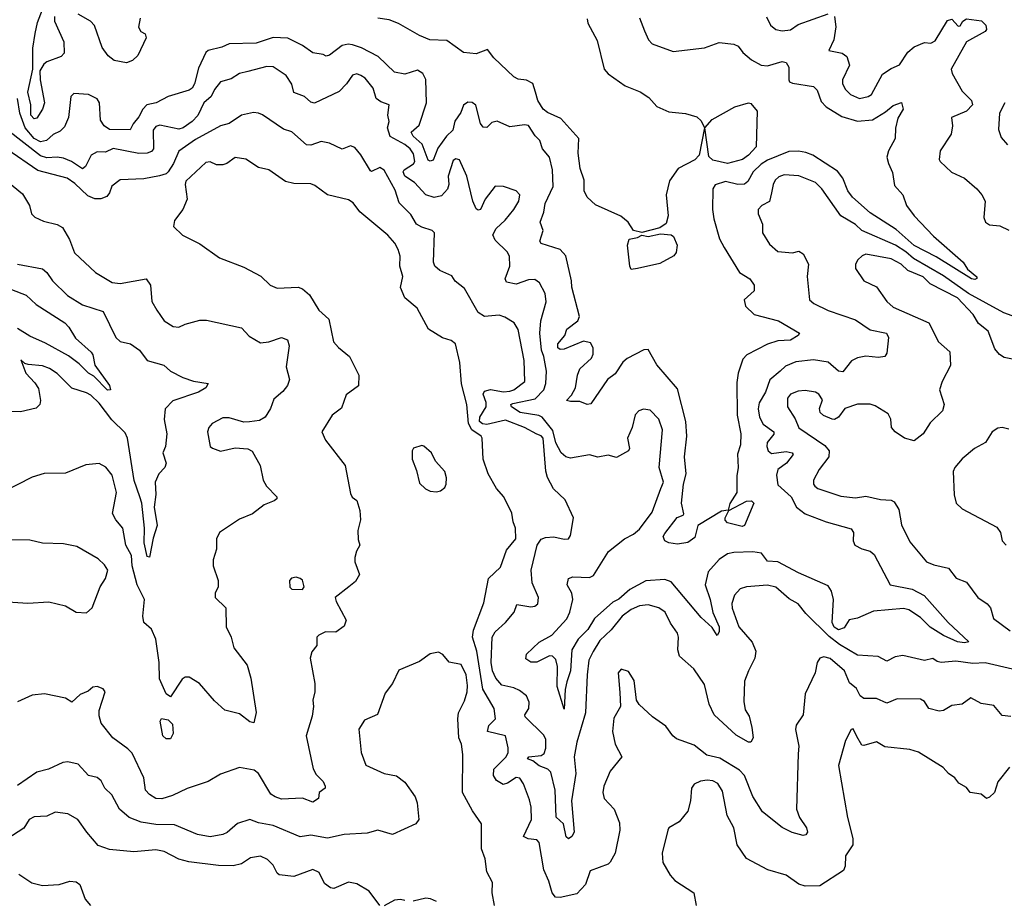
# Model space of a CAD drawing. Extents: x 1552294 to 1694791, y 811929 to 917222.
# Tile 118 of 256: x 1615656 to 1620356, y 831060 to 835261. Entities that reach past the tile are written whole.
import ezdxf

# ---------------------------------------------------------------- set-up
doc = ezdxf.new("R2010")
doc.units = 0

msp = doc.modelspace()

# ---------------------------------------------------------------- linework, layer by layer
at = {"layer": '0CON10XD'}
for points in [[(1615822.7, 835277.3), (1615821.8, 835255), (1615866.9, 835155), (1615868.6, 835101.4), (1615853.8, 835086.2), (1615785, 835060.5), (1615771.1, 835048.9), (1615752.5, 835017.5), (1615754.3, 834975), (1615774.8, 834865), (1615765.2, 834834.8), (1615738.3, 834791.7), (1615725, 834788.3), (1615709.5, 834805), (1615708.4, 834855), (1615694, 834915), (1615717.9, 835025), (1615718.5, 835125), (1615730.2, 835195), (1615741.5, 835248.5), (1615765, 835310)], [(1616231.1, 835268.9), (1616222.7, 835225), (1616234.7, 835204.7), (1616255, 835193.8), (1616258.9, 835175), (1616219.5, 835090.5), (1616195, 835066.5), (1616165, 835055.6), (1616106.8, 835066.8), (1616078.9, 835088.9), (1616048.9, 835128.9), (1616013.3, 835233.3), (1615993.5, 835255), (1615935, 835287.5)], [(1619220, 835275), (1619240, 835235), (1619265, 835213.8), (1619295, 835208.5), (1619335, 835213.1), (1619371.2, 835238.8), (1619515, 835289.4)], [(1618615, 835270), (1618638.3, 835208.3), (1618657.1, 835165), (1618675, 835145.7), (1618775, 835110), (1618925, 835127.8), (1618995, 835152.5), (1619065, 835144.5), (1619085.7, 835135), (1619107.5, 835105), (1619149.7, 835069.7), (1619194.7, 835044.7), (1619225, 835040.8), (1619295, 835061.5), (1619315, 835057.8), (1619327.5, 835035), (1619327.1, 834975), (1619330.8, 834965), (1619345, 834958.5), (1619445, 834943.3), (1619462.2, 834925), (1619481.3, 834871.3), (1619504.8, 834844.8), (1619579.6, 834799.6), (1619655, 834776.9), (1619726, 834784), (1619788.4, 834821.6), (1619825, 834851.5), (1619865, 834866.7), (1619872.5, 834835), (1619848.2, 834791.8), (1619836.2, 834743.8), (1619835.3, 834695), (1619803.1, 834635), (1619795.5, 834605.5), (1619802.2, 834575), (1619822, 834532), (1619830.8, 834470.8), (1619870.8, 834425), (1619889.5, 834375), (1619925.4, 834325.4), (1620018.2, 834228.2), (1620159.2, 834105), (1620180.3, 834070.3), (1620224.2, 834035), (1620224, 834026), (1620215, 834021.5), (1620198.8, 834025), (1620030.1, 834130.1), (1619925, 834184.2), (1619839.9, 834259.9), (1619715, 834339.6), (1619631.6, 834415), (1619608.1, 834445), (1619584.7, 834505), (1619559.2, 834539.2), (1619442.5, 834615), (1619407.7, 834627.7), (1619373.8, 834633.8), (1619327.2, 834632.8), (1619225, 834590.4), (1619195, 834571.6), (1619157.2, 834535), (1619131.3, 834488.7), (1619115, 834476.7), (1619084.5, 834474.5), (1619025, 834489.3), (1618975, 834473.6), (1618964.7, 834455), (1618962.5, 834355), (1618968.5, 834311.5), (1618995.8, 834215), (1619017.8, 834175), (1619091.9, 834055), (1619141.1, 834025), (1619162.2, 833995), (1619162.2, 833967.8), (1619114.2, 833925), (1619120, 833895), (1619161.2, 833855), (1619278.6, 833825), (1619377.5, 833765), (1619371.2, 833755), (1619335, 833733.1), (1619275, 833729.6), (1619225, 833713.8), (1619127.3, 833662.8), (1619107.6, 833642.4), (1619084.7, 833575), (1619079.2, 833530.8), (1619080.2, 833375), (1619097.8, 833285), (1619096.4, 833233.6), (1619082.1, 833187.9), (1619085.5, 833125.5), (1619079.3, 833085), (1619078.9, 833005), (1619045, 832953.3), (1619038.3, 832921.7), (1619005, 832916.2), (1618892.4, 832847.6), (1618879, 832791), (1618845, 832767.5), (1618795, 832759.4), (1618755, 832765.4), (1618734.5, 832775), (1618727.9, 832795), (1618735, 832810), (1618793.9, 832886.1), (1618823.3, 832896.7), (1618826.2, 832903.8), (1618815.2, 832955), (1618824.5, 833045), (1618837.6, 833095), (1618828.8, 833175), (1618840.7, 833275), (1618836.3, 833345), (1618795, 833500), (1618697.1, 833615), (1618655, 833687.5), (1618635, 833686.7), (1618555, 833644.4), (1618535, 833627.3), (1618498.1, 833571.9), (1618461.2, 833545), (1618382.1, 833427.9), (1618365, 833425.7), (1618330, 833440), (1618285, 833438.9), (1618266.2, 833445), (1618290.1, 833469.9), (1618309.2, 833505), (1618318.5, 833565), (1618329.5, 833595), (1618385, 833645.8), (1618392.7, 833665), (1618392.5, 833695), (1618380, 833720), (1618346.9, 833726.9), (1618255, 833689.7), (1618235, 833688.2), (1618224.4, 833695), (1618224.5, 833715), (1618257.2, 833755), (1618268.1, 833785), (1618319.4, 833825), (1618327.8, 833845), (1618290.8, 833985), (1618289.4, 834015), (1618262.5, 834135), (1618235, 834165.4), (1618144.3, 834194.3), (1618138.8, 834205), (1618154.2, 834255), (1618140.4, 834295), (1618157.4, 834342.6), (1618164.8, 834385), (1618202.5, 834465), (1618199.6, 834545), (1618184.6, 834605), (1618151.9, 834645), (1618138.8, 834685), (1618117, 834707), (1618085, 834756.2), (1618065, 834759.6), (1617995, 834750), (1617935, 834777.8), (1617909.1, 834770.9), (1617885, 834747.1), (1617868.3, 834748.3), (1617855, 834766.7), (1617832.9, 834852.9), (1617815, 834866.5), (1617795, 834868.2), (1617775, 834854.2), (1617761, 834819), (1617732.8, 834777.2), (1617722.6, 834735), (1617693.7, 834706.3), (1617652.2, 834647.8), (1617629.4, 834590.6), (1617615, 834586.4), (1617605, 834591.1), (1617576.7, 834666.7), (1617534, 834705), (1617524.5, 834725), (1617562.7, 834757.3), (1617597.1, 834865), (1617594.4, 834975.6), (1617580.9, 835005), (1617555, 835020), (1617495, 835000.9), (1617445, 835011.5), (1617366.4, 835086.4), (1617286.7, 835126.7), (1617245, 835140.8), (1617223.9, 835143.9), (1617195, 835138.4), (1617135, 835091.9), (1617118, 835088), (1617105, 835095.8), (1617055, 835103.6), (1617005, 835138.6), (1616935, 835172.5), (1616865, 835176), (1616785, 835149.6), (1616655.5, 835145.5), (1616620.1, 835129.9), (1616556.3, 835113.7), (1616545, 835104), (1616509.6, 835030.4), (1616490.6, 834955), (1616479.6, 834935), (1616465, 834925.4), (1616364.8, 834895.2), (1616307.5, 834865), (1616262.5, 834855), (1616243.1, 834835), (1616225, 834798.6), (1616197.5, 834765), (1616183.5, 834736.5), (1616085, 834738), (1616059.8, 834755), (1616041.2, 834781.2), (1616036.3, 834865), (1616025, 834883.3), (1615985, 834904.6), (1615915, 834909.4), (1615900.5, 834895), (1615889.5, 834795), (1615869.5, 834750.5), (1615849.8, 834730.2), (1615815, 834713.2), (1615784.6, 834685.4), (1615755, 834678.8), (1615724.6, 834694.6), (1615682.8, 834745), (1615656.7, 834815), (1615645, 834885.7)], [(1618364.6, 835264.6), (1618368.5, 835245), (1618412.3, 835162.3), (1618445.6, 835025), (1618465, 835003.5), (1618546, 834946), (1618617.9, 834917.9), (1618659.6, 834889.6), (1618696.6, 834846.6), (1618755, 834821.2), (1618833.5, 834813.5), (1618887.8, 834797.8), (1618908.8, 834778.8), (1618924.3, 834745), (1618899.2, 834615), (1618877.9, 834592.1), (1618799, 834551), (1618758.3, 834491.7), (1618741.5, 834425), (1618751.6, 834325), (1618741.5, 834288.5), (1618711.6, 834268.4), (1618625, 834246.1), (1618585.8, 834255.8), (1618560, 834295), (1618525, 834324.4), (1618405, 834378.6), (1618365, 834413.8), (1618350.8, 834445), (1618349.6, 834495), (1618330.9, 834550.9), (1618322.1, 834625), (1618324.8, 834695), (1618239.4, 834789.4), (1618175, 834818.6), (1618155, 834834), (1618129.5, 834875), (1618118.6, 834915), (1618105, 834956.6), (1618075, 834972.3), (1618035, 834978.1), (1618015, 834988.6), (1617919.4, 835079.4), (1617889.1, 835119.1), (1617835, 835098.4), (1617774.7, 835104.7), (1617695, 835162.2), (1617613.3, 835165), (1617565, 835185.6), (1617463.8, 835243.8), (1617419.9, 835259.9), (1617365, 835268.5)], [(1619545, 835275.8), (1619552.1, 835227.9), (1619541.2, 835165), (1619517.5, 835115), (1619582.2, 835102.2), (1619604.3, 835085), (1619616.9, 835045), (1619583.6, 834975), (1619583.6, 834955), (1619598.3, 834928.3), (1619622.2, 834905), (1619665, 834884.6), (1619705.9, 834894.1), (1619721.9, 834905), (1619775, 835001.5), (1619815, 835028.8), (1619855, 835045.5), (1619895, 835105.6), (1619925, 835131.9), (1619975, 835152.1), (1620005, 835148.9), (1620025, 835161.1), (1620085, 835257.7), (1620105, 835263.5), (1620135, 835230), (1620145, 835232), (1620157.5, 835255), (1620175, 835265.4), (1620246.5, 835256.5), (1620267.7, 835235), (1620270, 835215), (1620264.8, 835205.2), (1620175.7, 835155), (1620102.2, 835025), (1620107.1, 835005), (1620155, 834920.9), (1620198.9, 834875), (1620203.5, 834855), (1620175, 834824.6), (1620104, 834795), (1620109.1, 834755), (1620102.5, 834715), (1620049.1, 834635), (1620044.4, 834595), (1620049.4, 834585), (1620103.1, 834533.1), (1620165.8, 834505), (1620225, 834454), (1620248.8, 834425), (1620263.8, 834395), (1620257.3, 834317.3), (1620266.2, 834295), (1620285, 834282.5), (1620335, 834277.1), (1620377.4, 834257.4)], [(1619244.4, 834435), (1619235, 834393.3), (1619197.5, 834375), (1619180, 834355), (1619181.2, 834335), (1619201.4, 834285), (1619202.2, 834245), (1619235, 834190.8), (1619274, 834155), (1619345, 834149.1), (1619375, 834156.4), (1619395.5, 834145), (1619421.4, 834095), (1619414.3, 834035.7), (1619425.8, 833925), (1619447.2, 833907.2), (1619515, 833874.5), (1619645, 833828.9), (1619715, 833781.5), (1619793.3, 833765), (1619802.9, 833745), (1619795, 833670), (1619785.4, 833654.6), (1619755, 833650), (1619695, 833655.4), (1619655, 833648.8), (1619626.8, 833633.2), (1619585, 833581.4), (1619565, 833584.3), (1619515, 833627.5), (1619445, 833638.8), (1619360.4, 833629.6), (1619311.5, 833608.5), (1619285.4, 833584.6), (1619237.1, 833542.9), (1619216.2, 833485), (1619186.1, 833433.9), (1619180.7, 833405), (1619187.5, 833365), (1619205, 833330.8), (1619255.6, 833295), (1619255, 833284), (1619224.1, 833244.1), (1619221.9, 833225), (1619228.6, 833205), (1619245, 833192), (1619315, 833200.7), (1619343.3, 833195), (1619347.1, 833187.1), (1619315.4, 833145), (1619274.1, 833115), (1619267.7, 833087.7), (1619275, 833042.9), (1619338.5, 832985), (1619363.3, 832935), (1619405, 832904), (1619505, 832866.2), (1619625, 832832.7), (1619635.3, 832815), (1619634.7, 832775), (1619641.8, 832755), (1619675, 832736.2), (1619715, 832725.3), (1619735, 832709.6), (1619811.3, 832565), (1619915.8, 832545), (1619973.8, 832513.8), (1620086.9, 832385), (1620186.4, 832293.7), (1620165, 832288.9), (1620132.3, 832292.3), (1620065, 832323.8), (1620002.5, 832362.5), (1619955, 832408.9), (1619900, 832445), (1619875, 832452.7), (1619731, 832439), (1619655, 832405.3), (1619615, 832398), (1619590.7, 832359.3), (1619565, 832350.7), (1619543.4, 832363.4), (1619534.3, 832385), (1619540.6, 832495), (1619531.1, 832535), (1619515, 832560.5), (1619372.6, 832622.6), (1619275, 832674.6), (1619225, 832678.1), (1619196.4, 832716.3), (1619155, 832722.1), (1619065, 832718.8), (1619035, 832712.2), (1618995, 832685.6), (1618942.9, 832627.1), (1618927.9, 832565), (1618952.4, 832495), (1618963.7, 832433.7), (1618994.6, 832365), (1618995, 832340), (1618985, 832324), (1618962, 832362), (1618908.5, 832408.5), (1618765, 832580), (1618735, 832590.7), (1618645, 832583.6), (1618567.7, 832542.3), (1618515, 832497.1), (1618487.4, 832482.6), (1618399, 832405), (1618367.8, 832352.2), (1618321.4, 832305), (1618291.7, 832255), (1618285.1, 832154.9), (1618267.8, 832102.2), (1618260, 832065), (1618255, 831971.2), (1618220.7, 832080.7), (1618223.5, 832175), (1618215, 832208.8), (1618198.5, 832225), (1618185, 832226.7), (1618125, 832196.2), (1618095.6, 832195.6), (1618072.5, 832212.5), (1618074.4, 832235), (1618135, 832292.2), (1618195.6, 832325), (1618267.8, 832402.2), (1618282.3, 832435), (1618295.8, 832495), (1618290.8, 832525), (1618269.2, 832565), (1618275.3, 832594.7), (1618296.7, 832603.3), (1618375, 832599.6), (1618395, 832609.8), (1618466.2, 832723.8), (1618543.1, 832785), (1618585, 832806.7), (1618615, 832830.7), (1618675, 832911.4), (1618715.7, 833024.3), (1618729.1, 833055), (1618708.5, 833125), (1618724.4, 833305), (1618707.1, 833355), (1618665, 833398), (1618633.6, 833403.6), (1618611.2, 833395), (1618593.9, 833376.1), (1618579.4, 833315), (1618556.9, 833265), (1618566.7, 833215), (1618562.5, 833205), (1618505, 833173.3), (1618465, 833183.8), (1618415, 833173.8), (1618375.7, 833185.7), (1618285, 833169.4), (1618263.1, 833175), (1618240, 833195), (1618215, 833242), (1618201, 833301), (1618150.5, 833365), (1618133.6, 833373.6), (1618045, 833387.4), (1618002.7, 833415), (1618000, 833425), (1618009.9, 833430.1), (1618116.9, 833453.1), (1618157.6, 833495), (1618167.3, 833525), (1618169.8, 833585), (1618157.9, 833655), (1618146.9, 833685), (1618138.4, 833765), (1618144.1, 833825), (1618169.6, 833915), (1618164.1, 833955), (1618136.4, 834006.4), (1618115, 834021.3), (1618085, 834020.5), (1618025, 833999.2), (1617978.8, 834008.8), (1617973.1, 834025), (1617994.7, 834085), (1617993.8, 834133.8), (1617983.2, 834153.2), (1617925, 834210), (1617913.8, 834235), (1617930, 834265), (1617973.5, 834305), (1618014.3, 834355), (1618038, 834395), (1618043.8, 834425), (1618025, 834444), (1617965.5, 834465.5), (1617925, 834467.5), (1617877.3, 834405), (1617855, 834356), (1617845, 834352), (1617835, 834358.8), (1617818.5, 834395), (1617790.5, 834515), (1617755, 834593.3), (1617737.5, 834597.5), (1617725, 834589.2), (1617700.3, 834515), (1617704.2, 834475), (1617697.8, 834452.2), (1617668.6, 834421.4), (1617635, 834412.3), (1617595, 834425.3), (1617540.8, 834485), (1617494.2, 834515), (1617486.6, 834535), (1617490.6, 834545), (1617536.1, 834573.9), (1617542.2, 834585), (1617535, 834621.8), (1617519.6, 834645), (1617495, 834666.2), (1617424, 834704), (1617411.9, 834745), (1617419.3, 834775), (1617412.8, 834805), (1617420, 834855), (1617379.3, 834869.3), (1617358, 834885), (1617342.7, 834935), (1617305, 834982.5), (1617285, 834995.5), (1617265, 835003.1), (1617245, 834997.1), (1617216.2, 834955), (1617181.2, 834918.8), (1617062.9, 834862.9), (1617045, 834868.5), (1617015, 834894.4), (1616965, 834914), (1616955, 834953.3), (1616927.1, 834995), (1616865, 835035.6), (1616835, 835038.5), (1616745, 835014.7), (1616705.6, 835004.4), (1616665, 834978.5), (1616614.7, 834965.3), (1616585, 834928.1), (1616570.4, 834895), (1616535.2, 834864.8), (1616506.4, 834803.6), (1616478.8, 834775), (1616436.7, 834745), (1616415, 834739.1), (1616325, 834758), (1616305, 834751.1), (1616293.7, 834735), (1616294.2, 834645.8), (1616285, 834632.5), (1616265, 834624.7), (1616225, 834622.5), (1616102.7, 834647.3), (1616065, 834629.5), (1616025, 834630.8), (1615997.1, 834615), (1615969.8, 834560.2), (1615955, 834549.3), (1615903.9, 834585), (1615865, 834601), (1615835, 834606), (1615785, 834602.4), (1615755, 834611.6), (1615596.2, 834736.2)], [(1620357.5, 834865), (1620333.5, 834815), (1620327.6, 834737.6), (1620340, 834700), (1620371.2, 834665)], [(1620395, 832163.3), (1620265, 832192.7), (1620205, 832189.6), (1620125, 832201.2), (1620054.2, 832194.2), (1620035, 832198.8), (1620015, 832213.3), (1619975, 832204.3), (1619871.7, 832228.3), (1619835, 832220.8), (1619795, 832200.5), (1619753.2, 832223.2), (1619655, 832228.9), (1619569.6, 832279.6), (1619519.1, 832319.1), (1619408.8, 832428.8), (1619371.1, 832475), (1619328.8, 832498.8), (1619265, 832553.1), (1619225, 832563.5), (1619125, 832556.2), (1619095, 832545.5), (1619067.5, 832515), (1619055, 832476.7), (1619056.5, 832453.5), (1619088, 832365), (1619152.1, 832292.1), (1619169.1, 832249.1), (1619164.4, 832215.6), (1619134.3, 832155), (1619115.6, 832105), (1619112.1, 832007.9), (1619118.2, 831968.2), (1619138.3, 831938.3), (1619150, 831885), (1619156.9, 831835), (1619145, 831814.2), (1619135, 831814.3), (1619075, 831848.2), (1618970.4, 831945), (1618946.5, 831995), (1618925, 832090), (1618874.2, 832165), (1618805, 832224), (1618797.3, 832255), (1618800, 832315), (1618795.6, 832335), (1618762.7, 832382.7), (1618736.9, 832435), (1618705.9, 832455.9), (1618655, 832470), (1618615, 832464.7), (1618575, 832447.1), (1618530.9, 832415), (1618479.8, 832350.2), (1618425, 832298.9), (1618393.1, 832246.9), (1618372.5, 832205), (1618364.8, 832135), (1618356, 831955), (1618316, 831815), (1618302.4, 831745), (1618311.1, 831665), (1618289.8, 831535), (1618301.8, 831385), (1618291.2, 831365), (1618275, 831352.5), (1618265, 831363.3), (1618251.8, 831425), (1618216.7, 831456.7), (1618212.4, 831585), (1618190.8, 831670.8), (1618176.3, 831686.3), (1618135, 831701.9), (1618105, 831724.8), (1618079.2, 831735), (1618086.9, 831745), (1618145, 831751), (1618159.3, 831760.7), (1618167.1, 831785), (1618166.6, 831826.6), (1618158.4, 831848.4), (1618067.9, 831935), (1618067.1, 831945), (1618085.4, 831975), (1618087.3, 832005), (1618074.3, 832035), (1618041.5, 832061.5), (1618015, 832074.1), (1617956.5, 832086.5), (1617929.2, 832119.2), (1617913.3, 832155), (1617905.9, 832195), (1617911.4, 832315), (1617925, 832340.7), (1617974.6, 832385), (1618015.7, 832434.3), (1618029.2, 832470.8), (1618095, 832460), (1618115, 832463.3), (1618129.2, 832475), (1618132.5, 832505), (1618102.6, 832575), (1618097, 832635), (1618125.3, 832755), (1618145, 832782.1), (1618165, 832790.6), (1618205, 832793.9), (1618255, 832782.5), (1618275.8, 832784.2), (1618285, 832800), (1618300, 832885), (1618259.8, 832969.8), (1618203.4, 833023.4), (1618175, 833077.8), (1618167.5, 833107.5), (1618155.2, 833265), (1618145, 833276.6), (1618124.4, 833284.4), (1618065.6, 833315.6), (1617975, 833351.3), (1617885, 833329.3), (1617865, 833332.7), (1617851.4, 833345), (1617852.3, 833365), (1617882.6, 833415), (1617883.2, 833435), (1617868.9, 833475), (1617875, 833488.5), (1617903.6, 833496.4), (1617965, 833485.5), (1617995, 833488.5), (1618015, 833495.8), (1618067.1, 833535), (1618064.6, 833635), (1618035, 833783.3), (1618015.4, 833815.4), (1617971.7, 833841.7), (1617945, 833851.1), (1617875, 833845.4), (1617843.8, 833863.8), (1617778.9, 833978.9), (1617734.5, 834014.5), (1617719.1, 834039.1), (1617660.8, 834065), (1617637.1, 834085), (1617630.6, 834105), (1617636.1, 834245), (1617625, 834256.1), (1617575, 834271.7), (1617549.7, 834285), (1617522.6, 834332.6), (1617467.3, 834387.3), (1617447.7, 834447.7), (1617395, 834543.1), (1617375, 834555.5), (1617335, 834536.9), (1617330.2, 834540.2), (1617285, 834616), (1617255, 834652), (1617235, 834660), (1617195, 834642.9), (1617135, 834671.5), (1617095, 834680), (1617045, 834663.3), (1617025, 834664.4), (1616955, 834726), (1616915, 834739.4), (1616815, 834807.8), (1616795, 834815.7), (1616771.7, 834818.3), (1616715, 834806.4), (1616655, 834765.5), (1616615, 834754.5), (1616495, 834689), (1616416.2, 834633.8), (1616390, 834575), (1616365, 834536.1), (1616354.3, 834525.7), (1616323.1, 834516.9), (1616248.7, 834501.3), (1616135, 834498), (1616095, 834467.5), (1616084.4, 834435), (1616071.5, 834418.5), (1616043.4, 834406.6), (1616015, 834406.3), (1615981, 834421), (1615919.5, 834479.5), (1615881.8, 834505), (1615742.1, 834542.1), (1615595, 834643.5)], [(1619035, 834574.4), (1618965, 834591), (1618945, 834608.8), (1618926.7, 834745), (1618961.9, 834785), (1619070, 834845), (1619135, 834864), (1619145, 834862), (1619176.7, 834825), (1619171.9, 834655), (1619134.4, 834615), (1619106.7, 834595), (1619035, 834574.4)], [(1620387.3, 831937.3), (1620345, 831941.8), (1620305, 831989.2), (1620245, 831998.2), (1620195.9, 832025.9), (1620155, 831995.4), (1620105, 831989.5), (1620065, 831965.6), (1620045, 831962.1), (1619995, 831975.7), (1619975, 832007.9), (1619955, 832018.8), (1619845, 832020.5), (1619795, 832001.1), (1619745, 832022.7), (1619685, 832022), (1619668.2, 832035), (1619650.2, 832070.2), (1619617.5, 832097.5), (1619593.3, 832155), (1619525, 832213.1), (1619495, 832221.9), (1619474.6, 832215.4), (1619462.9, 832195), (1619452.5, 832145), (1619404.5, 832045.5), (1619395.6, 831945), (1619362.2, 831895), (1619358.9, 831875), (1619374.4, 831795), (1619371.8, 831758.2), (1619363.3, 831495), (1619377.8, 831455), (1619412.2, 831405), (1619415.6, 831385), (1619408, 831372), (1619395, 831369.5), (1619343.5, 831383.5), (1619295, 831407.9), (1619201.7, 831481.7), (1619155.8, 831555), (1619115.4, 831655), (1619091.3, 831681.3), (1618998, 831738), (1618935, 831751.8), (1618875, 831800), (1618790.5, 831830.5), (1618773.1, 831845), (1618740.6, 831890.6), (1618676, 831935), (1618613.4, 831993.4), (1618600, 832015), (1618589.3, 832109.3), (1618562.3, 832152.3), (1618527, 832163), (1618512.5, 832145), (1618520.6, 832050.6), (1618523.1, 831985), (1618491.5, 831928.5), (1618485.5, 831865), (1618498.9, 831805), (1618530.6, 831745), (1618473.7, 831676.3), (1618444.2, 831605), (1618439.2, 831575), (1618446, 831545), (1618493.8, 831495), (1618519.5, 831429.5), (1618520, 831395), (1618497.5, 831285), (1618475, 831242), (1618465, 831233.1), (1618378.8, 831201.2), (1618357.3, 831135), (1618315, 831091.5), (1618235, 831072.7), (1618214.2, 831075), (1618197.8, 831095), (1618181.8, 831151.8), (1618157.8, 831205), (1618135.4, 831335), (1618125, 831347.7), (1618082.9, 831352.9), (1618061.2, 831365), (1618098.2, 831445), (1618097.9, 831505), (1618089.6, 831539.6), (1618061.2, 831615), (1618042.9, 831642.9), (1618025, 831646), (1617985, 831619.4), (1617963.2, 831613.2), (1617931.2, 831631.2), (1617918, 831655), (1617918.8, 831685), (1617978.6, 831745), (1617986.9, 831765), (1617987.2, 831787.2), (1617974.3, 831845), (1617889.2, 831865), (1617895, 831893.3), (1617926.4, 831925), (1617920.8, 831975), (1617867.2, 832067.2), (1617837.9, 832247.9), (1617817.4, 832315), (1617821.5, 832348.5), (1617871.5, 832478.5), (1617894.4, 832595), (1617950.8, 832649.2), (1617979.5, 832730.5), (1618024.4, 832785), (1618022.5, 832835), (1618010.8, 832865), (1618005, 832907.5), (1617966.9, 832985), (1617931.1, 833025), (1617892.1, 833095), (1617867.8, 833165), (1617863.9, 833265), (1617858.2, 833275), (1617814.1, 833304.1), (1617797.6, 833335), (1617789.7, 833425), (1617764.6, 833524.6), (1617757.5, 833625), (1617736.2, 833715), (1617715, 833730), (1617673.5, 833743.5), (1617607.3, 833785), (1617552.7, 833885), (1617494.4, 833935), (1617473, 833983), (1617485.4, 834035.4), (1617470.8, 834085), (1617472.6, 834132.6), (1617462.5, 834165), (1617446.5, 834195), (1617413.3, 834233.3), (1617299.1, 834329.1), (1617278.9, 834345), (1617247.2, 834387.2), (1617225, 834401.8), (1617125.4, 834425.4), (1617065, 834470), (1617045, 834478.1), (1616965, 834479.1), (1616925, 834490), (1616845, 834544.4), (1616795.7, 834555.7), (1616735, 834595.6), (1616685, 834603.3), (1616645.3, 834574.7), (1616625, 834569.1), (1616595, 834568.6), (1616565, 834583.1), (1616545, 834580.6), (1616449.5, 834490.5), (1616445.4, 834474.6), (1616454.5, 834405.5), (1616434.3, 834355), (1616395, 834302.5), (1616390, 834275), (1616433.4, 834233.4), (1616515, 834191.4), (1616610, 834125), (1616725, 834080), (1616807, 834037), (1616851.2, 833995), (1616885, 833980.6), (1616985.6, 833985.6), (1617005, 833978), (1617038.7, 833948.7), (1617084.3, 833875), (1617131.8, 833831.8), (1617153.8, 833725), (1617177.3, 833697.3), (1617230.6, 833655), (1617274.2, 833565), (1617273.8, 833515), (1617215, 833471.4), (1617191.5, 833408.5), (1617148, 833375), (1617098.8, 833295), (1617115.8, 833255), (1617208.8, 833135), (1617235, 833000), (1617243.6, 832983.6), (1617265, 832967.5), (1617279.6, 832919.6), (1617282.2, 832875), (1617270, 832825), (1617271.7, 832781.7), (1617280, 832755), (1617263.3, 832725), (1617256.2, 832695), (1617256.2, 832675), (1617278, 832615), (1617258.8, 832581.2), (1617226.7, 832555), (1617162.5, 832505), (1617166.7, 832485), (1617213.6, 832396.4), (1617205, 832367.5), (1617165, 832338.8), (1617115, 832340), (1617083.3, 832325), (1617074, 832315), (1617074.1, 832275.9), (1617050, 832245), (1617042, 832215), (1617064.2, 832095), (1617064.2, 832055), (1617054.4, 832015), (1617058.1, 831985), (1617051.7, 831938.3), (1617023.1, 831845), (1617057, 831687), (1617070.9, 831660.9), (1617105, 831626.2), (1617114, 831605), (1617113.3, 831595), (1617086, 831575), (1617082.5, 831545), (1617055, 831528.9), (1617005, 831546.9), (1616905, 831542.9), (1616875, 831552.9), (1616855, 831565.7), (1616795, 831665.6), (1616775, 831680.4), (1616705, 831694), (1616615, 831662.5), (1616555, 831626.7), (1616455, 831593.8), (1616385, 831559.6), (1616335, 831544.2), (1616306, 831546), (1616275, 831564.7), (1616256.5, 831585), (1616247.7, 831645), (1616192.2, 831762.2), (1616172.8, 831782.8), (1616100.8, 831835), (1616044.2, 831905), (1616035, 831940), (1616035.6, 831965), (1616064, 832055), (1616055, 832068.1), (1616025, 832080), (1616005, 832076), (1615982.9, 832057.1), (1615945, 832041.9), (1615905, 832005.8), (1615875, 832023.6), (1615775, 832045.3), (1615715, 832038.1), (1615645, 832006.7)], [(1615571.2, 834511.2), (1615669.9, 834429.9), (1615703.3, 834375), (1615712.9, 834335), (1615728.7, 834318.7), (1615769.7, 834299.7), (1615835, 834284.4), (1615859.8, 834269.8), (1615893, 834213), (1615918.2, 834148.2), (1616018, 834055), (1616097.9, 834007.9), (1616135, 834003.1), (1616258.8, 834025), (1616280.8, 833995), (1616287.3, 833917.3), (1616310, 833875), (1616345, 833824), (1616388.3, 833798.3), (1616415, 833794), (1616445, 833808.6), (1616515, 833828), (1616548.3, 833828.3), (1616715, 833790.8), (1616750.8, 833750.8), (1616805, 833719.1), (1616844.5, 833724.5), (1616905, 833744.4), (1616934.5, 833734.5), (1616941.8, 833705), (1616927.5, 833605), (1616944.4, 833545), (1616933.9, 833516.1), (1616912.6, 833487.4), (1616869.4, 833450.6), (1616853.4, 833406.6), (1616827.1, 833365), (1616800.7, 833349.3), (1616752.1, 833342.1), (1616725, 833341.5), (1616655, 833361.8), (1616625, 833362.5), (1616574.3, 833335), (1616558.1, 833315), (1616552.2, 833295), (1616564.3, 833225), (1616577, 833217), (1616615, 833203.1), (1616685, 833218), (1616745, 833213.3), (1616765, 833203.3), (1616804, 833135), (1616818.8, 833065), (1616834, 833035), (1616884, 832985), (1616884, 832975), (1616871.2, 832965), (1616823, 832947), (1616767, 832903), (1616705, 832878.1), (1616610, 832815), (1616596, 832785), (1616595.7, 832735), (1616580, 832685), (1616578.8, 832655), (1616603.8, 832585), (1616603.3, 832555), (1616589.2, 832525), (1616589.2, 832505), (1616640, 832455), (1616641.4, 832365), (1616665.6, 832315), (1616677.5, 832265), (1616741.5, 832181.5), (1616759.7, 832120.3), (1616785.4, 831955.4), (1616773.3, 831906.7), (1616755, 831910.8), (1616705, 831948.9), (1616635, 831966.7), (1616585, 832010.8), (1616513.8, 832095), (1616465, 832124.7), (1616445, 832124.7), (1616430.8, 832115), (1616375, 832031.4), (1616355, 832045.6), (1616323.3, 832116.7), (1616322.3, 832195), (1616306.2, 832305), (1616285, 832352.9), (1616249.1, 832385), (1616243.9, 832415), (1616250.9, 832495), (1616216.7, 832565), (1616192.8, 832655), (1616189.6, 832705), (1616163.1, 832755), (1616147.7, 832835), (1616115.3, 832875.3), (1616099.4, 832905), (1616118.1, 833005), (1616098, 833088), (1616066.4, 833126.4), (1616035, 833143.8), (1615972.1, 833137.9), (1615875, 833098.1), (1615773.2, 833096.8), (1615715, 833078.6), (1615575, 833006.7)], [(1620428.1, 833835), (1620353.5, 833863.5), (1620185, 833955.5), (1620065, 834038.6), (1619921.9, 834121.9), (1619885, 834154.5), (1619835.5, 834185.5), (1619675.4, 834255.4), (1619645, 834283.8), (1619575.6, 834325.6), (1619484.8, 834454.8), (1619453.9, 834483.9), (1619375, 834516.8), (1619305, 834520.9), (1619278.8, 834511.2), (1619262.1, 834495), (1619251.8, 834475), (1619244.4, 834435)], [(1618575, 834069.5), (1618567.8, 834085), (1618557.8, 834185), (1618565.1, 834214.9), (1618605, 834221.5), (1618625, 834233.5), (1618655, 834226.2), (1618715, 834239.8), (1618765, 834235.5), (1618777.1, 834227.1), (1618793.8, 834185), (1618788.7, 834151.3), (1618778.8, 834135), (1618711.7, 834098.3), (1618605, 834074.6), (1618575, 834069.5)], [(1620395, 833641.4), (1620355, 833650), (1620333.5, 833663.5), (1620311.1, 833691.1), (1620278.9, 833775), (1620232.3, 833812.3), (1620206.7, 833855), (1620132.4, 833935), (1620001.4, 834001.3), (1619968.2, 834035), (1619895, 834064.7), (1619863.8, 834095), (1619815, 834119.7), (1619695, 834142.5), (1619676.7, 834135), (1619656.2, 834115), (1619646, 834095), (1619646, 834075), (1619684.4, 834015), (1619745, 833986.8), (1619795, 833916.5), (1619825, 833889.6), (1619995.6, 833815), (1620040.8, 833725), (1620095, 833676.2), (1620098.3, 833611.7), (1620058.6, 833535), (1620045.6, 833495), (1620069.2, 833425), (1620060, 833395), (1620001.9, 833338.1), (1619968.5, 833285), (1619925, 833251.6), (1619878.6, 833265), (1619834.4, 833294.4), (1619816.7, 833315), (1619814.6, 833355), (1619800.8, 833380.8), (1619739.5, 833419.5), (1619715, 833427.7), (1619655, 833426.7), (1619595, 833406.5), (1619563.6, 833365), (1619545, 833353.9), (1619534.7, 833354.7), (1619493.1, 833373.1), (1619477.1, 833387.1), (1619473.4, 833406.6), (1619487.3, 833447.3), (1619470, 833475), (1619455, 833484.3), (1619405, 833491.6), (1619371.3, 833488.7), (1619335.6, 833474.4), (1619320.9, 833455), (1619321.2, 833415), (1619356.7, 833356.7), (1619375, 833313.3), (1619499, 833229), (1619519.6, 833205), (1619518.2, 833175), (1619472.3, 833115), (1619445.5, 833065), (1619444.6, 833045), (1619450.5, 833035), (1619465, 833024), (1619575, 832988), (1619645, 832979.8), (1619695, 832988.2), (1619765, 832972), (1619815, 832968.5), (1619830.7, 832960.7), (1619852.9, 832925), (1619865, 832851.2), (1619905, 832770), (1619984.2, 832675), (1620018.8, 832661.2), (1620090, 832645), (1620126.6, 832596.6), (1620175, 832577.5), (1620229.1, 832505), (1620274.2, 832475), (1620289.4, 832455), (1620304.1, 832404.1), (1620384.2, 832345)], [(1615645, 834094.5), (1615765, 834072.5), (1615785, 834055.6), (1615812.2, 834015), (1615883.5, 833945), (1615955, 833900.9), (1616055, 833869.2), (1616115, 833744.4), (1616136.1, 833726.1), (1616184.5, 833714.5), (1616227.5, 833685), (1616263.8, 833635), (1616343.6, 833613.6), (1616376, 833585), (1616435, 833554.4), (1616485, 833537.3), (1616556.2, 833525), (1616543.8, 833505), (1616508.8, 833485), (1616387.2, 833442.8), (1616350, 833405), (1616345.5, 833354.5), (1616358.2, 833285), (1616351.5, 833225), (1616338.9, 833195), (1616354.4, 833145), (1616349.2, 833125), (1616320, 833095), (1616302, 833055), (1616306.3, 832996.3), (1616298.5, 832935), (1616311.3, 832848.7), (1616292.5, 832787.5), (1616275, 832696.7), (1616265, 832700), (1616250.8, 832765), (1616251.7, 832835), (1616238.4, 832955), (1616229, 832985), (1616202.7, 833062.7), (1616170.4, 833265), (1616159.9, 833289.9), (1616095, 833352.1), (1616035, 833432.5), (1615995, 833469.3), (1615975, 833481.6), (1615904.1, 833504.1), (1615834, 833574), (1615797.9, 833597.9), (1615765, 833610), (1615695.8, 833615.8), (1615680.7, 833620.7), (1615661.7, 833638.3), (1615686, 833575), (1615728.7, 833528.7), (1615745, 833501.2), (1615755.7, 833444.3), (1615752, 833425), (1615735, 833408), (1615659.7, 833390.3), (1615575, 833392.9)], [(1615525, 834009.2), (1615686.5, 833946.5), (1615735, 833902.7), (1615871.1, 833815), (1615890, 833795), (1615921.9, 833741.9), (1615997.1, 833675), (1616005, 833662.5), (1616015, 833613.8), (1616085, 833516.7), (1616088.8, 833495), (1616075, 833494.5), (1616010.1, 833560.1), (1615984.6, 833575), (1615940.1, 833620.1), (1615888.2, 833658.2), (1615778.5, 833718.5), (1615705, 833751.3), (1615645, 833788.6)], [(1620377.7, 833307.7), (1620345, 833315.7), (1620325, 833312.5), (1620298, 833295), (1620265.8, 833244.2), (1620213.8, 833215), (1620154.4, 833165.6), (1620118.8, 833125), (1620112, 833105), (1620117.1, 832995), (1620125.8, 832955), (1620155, 832928.1), (1620320.3, 832840.3), (1620338, 832815), (1620344.7, 832774.7), (1620365, 832754.6)], [(1617645, 833008.8), (1617665, 833013.8), (1617685, 833030), (1617692, 833045), (1617693.9, 833076.1), (1617685, 833106.2), (1617641.2, 833155), (1617621.2, 833195), (1617585, 833226.7), (1617575, 833230), (1617535, 833216.7), (1617528.8, 833205), (1617528.8, 833165), (1617550.5, 833110.5), (1617565, 833050), (1617593.2, 833023.2), (1617615, 833012), (1617645, 833008.8)], [(1619105, 832843.6), (1619035, 832860.9), (1619023.2, 832873.2), (1619023.3, 832885), (1619040.9, 832919.1), (1619125, 832963.8), (1619148.8, 832965), (1619160, 832955), (1619115, 832847.5), (1619105, 832843.6)], [(1615975, 832430.8), (1616002, 832455), (1616040, 832555), (1616065.5, 832595), (1616076.9, 832635), (1616060.8, 832660.8), (1616029.8, 832689.8), (1615928.6, 832748.6), (1615865, 832760.6), (1615765, 832764.4), (1615705, 832778.9), (1615579.4, 832779.4)], [(1617005, 832543.3), (1617013.3, 832555), (1617005, 832586.7), (1616995, 832596), (1616975, 832600.8), (1616953, 832597), (1616944.2, 832585), (1616945, 832553.3), (1616955, 832543.8), (1617005, 832543.3)], [(1615575, 832486), (1615695, 832478.2), (1615795, 832483.5), (1615874.5, 832464.5), (1615925, 832434.4), (1615975, 832430.8)], [(1617922.5, 831035), (1617910.6, 831095), (1617912, 831145), (1617885.6, 831195), (1617877.6, 831257.6), (1617860, 831305), (1617859.4, 831425), (1617817.3, 831487.3), (1617769.2, 831575), (1617770.8, 831755), (1617764.1, 831804.1), (1617751.8, 831835), (1617747.5, 831925), (1617750.4, 831955), (1617778.3, 832011.7), (1617791.1, 832055), (1617793.6, 832085), (1617786.6, 832135), (1617762.5, 832185), (1617705.8, 832195.8), (1617675, 832233.3), (1617655, 832244), (1617615, 832235.8), (1617565, 832199.2), (1617465, 832158), (1617435.7, 832095), (1617401.1, 832048.9), (1617363.2, 831946.8), (1617301.4, 831918.6), (1617274.1, 831875.9), (1617285.5, 831765), (1617308.1, 831705), (1617395, 831665.5), (1617455, 831654.4), (1617495, 831623.8), (1617543, 831553), (1617552.5, 831525), (1617561.2, 831445), (1617547.5, 831425), (1617435.8, 831374.2), (1617365, 831394.6), (1617315, 831380.6), (1617205, 831374.4), (1617125, 831356.4), (1617045, 831370.5), (1616995, 831363.5), (1616865, 831417.5), (1616795, 831429.4), (1616755, 831445.6), (1616695, 831427.1), (1616646.1, 831383.9), (1616625, 831373.1), (1616565, 831362.2), (1616505, 831373.8), (1616395, 831420.7), (1616305, 831421.1), (1616235, 831432.9), (1616179.2, 831455), (1616132.2, 831495), (1616095, 831562.9), (1616062, 831595), (1616045, 831630), (1616025, 831645.7), (1615985, 831655.8), (1615935, 831709.4), (1615885, 831721.1), (1615862.6, 831717.4), (1615793.8, 831686.2), (1615738.1, 831671.9), (1615645, 831608.2)], [(1616355, 831829.5), (1616338.5, 831845), (1616326, 831915), (1616333.3, 831926.7), (1616365, 831920.8), (1616385, 831900), (1616389.2, 831855), (1616375, 831830.6), (1616355, 831829.5)], [(1620380, 831695), (1620325.5, 831625), (1620309.2, 831575), (1620285, 831551.2), (1620270, 831545), (1620245, 831566.2), (1620192.5, 831575), (1620175, 831597.5), (1620138.3, 831618.3), (1620118.8, 831645), (1620090, 831665), (1620063.8, 831693.8), (1619946.2, 831766.2), (1619905, 831778.9), (1619785, 831792.2), (1619745, 831815.5), (1619685, 831798), (1619675, 831800), (1619651.9, 831841.9), (1619635, 831878), (1619624.3, 831875), (1619597.7, 831822.3), (1619563.6, 831703.6), (1619606.7, 831455), (1619633.2, 831355), (1619632.9, 831325), (1619597.8, 831272.2), (1619596.5, 831223.5), (1619588, 831202), (1619475, 831129.2), (1619405, 831126.9), (1619375, 831136.7), (1619315, 831180), (1619226.2, 831205), (1619125, 831260), (1619080, 831325), (1619064.6, 831405), (1619032.5, 831465), (1619011, 831581), (1618987.7, 831617.7), (1618965, 831630.6), (1618937.1, 831632.9), (1618905, 831628.2), (1618875, 831614.2), (1618863.3, 831595), (1618858.5, 831535), (1618845.6, 831485), (1618804.2, 831435), (1618755, 831405.6), (1618749.4, 831395), (1618721.9, 831285), (1618725, 831240), (1618760.3, 831180.3), (1618783.8, 831155), (1618874.3, 831095), (1618884.3, 831035)], [(1617375, 831034.7), (1617323.6, 831103.6), (1617265, 831138.7), (1617225, 831146), (1617155, 831116.7), (1617139.7, 831119.7), (1617110.2, 831140.2), (1617085, 831193.3), (1617055, 831206.4), (1616965, 831174.2), (1616895, 831182), (1616885, 831188.8), (1616865, 831227.5), (1616838.6, 831255), (1616805, 831270), (1616757.3, 831262.7), (1616715.3, 831234.7), (1616675, 831224.1), (1616605, 831225.3), (1616463.3, 831243.3), (1616416, 831256), (1616345, 831292), (1616305, 831300.8), (1616201.5, 831291.5), (1616085, 831302), (1616030.7, 831320.7), (1615976.7, 831385), (1615934, 831445), (1615885, 831472.2), (1615825, 831480), (1615785, 831460.6), (1615725, 831458.3), (1615701.8, 831445), (1615676.2, 831403.8), (1615595, 831352)], [(1615651.2, 831185), (1615713.6, 831143.6), (1615765, 831130), (1615845, 831136), (1615895, 831151.2), (1615925, 831147.5), (1615942.5, 831135), (1615968.8, 831065), (1615993.3, 831035)], [(1617495, 831059.2), (1617474.3, 831064.3), (1617445, 831060.5), (1617395, 831034.2)], [(1617645, 831054), (1617617, 831067), (1617595, 831070.8), (1617534.3, 831055.7)]]:
    msp.add_lwpolyline(points, dxfattribs=at)

doc.saveas('drawing.dxf')
